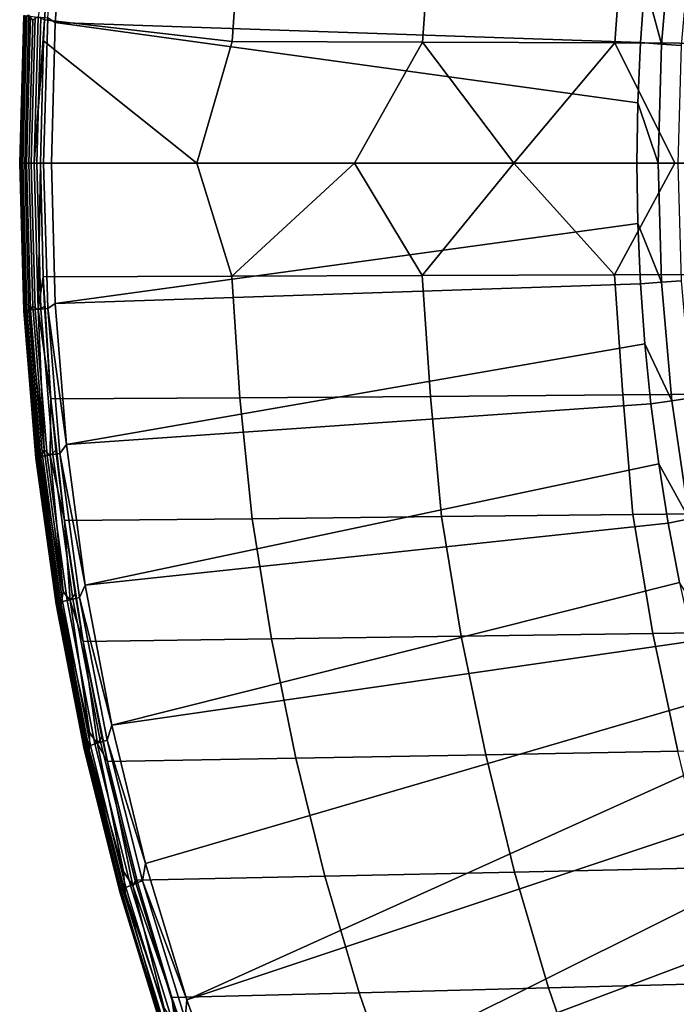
# Model space of a CAD drawing. Header units: metres. Extents: x -166 to 33, y -71 to 34.
# Tile 4 of 256: x -165.51 to -161.32, y -5.38 to 0.92. Entities that reach past the tile are written whole.
import ezdxf

# ---------------------------------------------------------------- set-up
doc = ezdxf.new("R2010")
doc.units = ezdxf.units.M
doc.layers.add('solid_12208131', color=7, linetype='CONTINUOUS')

msp = doc.modelspace()

# ---------------------------------------------------------------- linework, layer by layer
at = {"layer": 'solid_12208131'}
for points in [[(-165.255173, 1.85517, 203.563095), (-165.212082, 1.798397, 203.523666), (-165.284286, 0.89787, 203.546844), (-165.331589, 0.929114, 203.587601)], [(-165.284286, 0.89787, 203.546844), (-165.212082, 1.798397, 203.523666), (-161.517761, 1.155367, 200.772034), (-161.545654, 0.770831, 200.780289)], [(-165.392151, 0.93552, 204.238937), (-165.352417, 0.916423, 204.289139), (-165.306183, 1.560632, 204.273727)], [(-165.352417, 0.916423, 204.289139), (-164.153473, 0.776653, 205.579041), (-164.099533, 1.552474, 205.563217), (-165.306183, 1.560632, 204.273727)], [(-164.153473, 0.776653, 205.579041), (-162.936722, 0.772176, 206.864136), (-162.882248, 1.543515, 206.849594), (-164.099533, 1.552474, 205.563217)], [(-162.936722, 0.772176, 206.864136), (-161.708023, 0.767563, 208.146881), (-161.65303, 1.534281, 208.133575), (-162.882248, 1.543515, 206.849594)], [(-161.708023, 0.767563, 208.146881), (-160.467377, 0.762821, 209.426697), (-160.411819, 1.524791, 209.414597), (-161.65303, 1.534281, 208.133575)], [(-161.344269, 1.51942, 200.651001), (-161.410339, 0.761098, 200.670578), (-161.517761, 1.155367, 200.772034), (-161.478729, 1.538849, 200.760468)], [(-161.219727, 1.500747, 200.529999), (-161.284988, 0.751745, 200.549332), (-161.410339, 0.761098, 200.670578), (-161.344269, 1.51942, 200.651001)], [(-161.410339, 0.761098, 200.670578), (-161.545654, 0.770831, 200.780289), (-161.517761, 1.155367, 200.772034)], [(-165.478592, 0, 204.133118), (-165.452591, 0.944909, 204.124756), (-165.471817, 0.939133, 204.062912), (-165.497513, 0, 204.071167)], [(-165.451843, 0, 204.192108), (-165.427368, 0.916498, 204.184235), (-165.452591, 0.944909, 204.124756), (-165.478592, 0, 204.133118)], [(-165.484665, 0.943691, 203.934204), (-165.510635, 0, 203.942566), (-165.508255, 0, 204.007294), (-165.483276, 0.925941, 203.999252)], [(-165.478714, 0.94222, 203.86972), (-165.504654, 0, 203.878067), (-165.510635, 0, 203.942566), (-165.484665, 0.943691, 203.934204)], [(-165.497513, 0, 204.071167), (-165.471817, 0.939133, 204.062912), (-165.483276, 0.925941, 203.999252), (-165.508255, 0, 204.007294)], [(-165.464493, 0.940316, 203.806564), (-165.490372, 0, 203.814896), (-165.504654, 0, 203.878067), (-165.478714, 0.94222, 203.86972)], [(-165.44223, 0.938012, 203.745773), (-165.468033, 0, 203.754089), (-165.490372, 0, 203.814896), (-165.464493, 0.940316, 203.806564)], [(-165.412292, 0.935347, 203.6884), (-165.438034, 0, 203.696686), (-165.468033, 0, 203.754089), (-165.44223, 0.938012, 203.745773)], [(-165.417679, 0, 204.247147), (-165.392151, 0.93552, 204.238937), (-165.427368, 0.916498, 204.184235), (-165.451843, 0, 204.192108)], [(-165.375214, 0.932364, 203.635376), (-165.401276, 0, 203.644165), (-165.438034, 0, 203.696686), (-165.412292, 0.935347, 203.6884)], [(-165.417679, 0, 204.247147), (-165.352417, 0.916423, 204.289139), (-165.392151, 0.93552, 204.238937)], [(-165.417679, 0, 204.247147), (-165.3591, 0.780575, 204.291367), (-165.352417, 0.916423, 204.289139)], [(-165.331589, 0.929114, 203.587601), (-165.357681, 0, 203.596359), (-165.401276, 0, 203.644165), (-165.375214, 0.932364, 203.635376)], [(-165.352417, 0.916423, 204.289139), (-165.3591, 0.780575, 204.291367), (-164.378967, 0, 205.363785), (-164.153473, 0.776653, 205.579041)], [(-165.357681, 0, 203.596359), (-165.331589, 0.929114, 203.587601), (-165.284286, 0.89787, 203.546844), (-165.308273, 0, 203.554581)], [(-161.562393, 0.385591, 200.785248), (-161.567978, 0, 200.786911), (-165.308273, 0, 203.554581), (-165.284286, 0.89787, 203.546844)], [(-165.284286, 0.89787, 203.546844), (-161.545654, 0.770831, 200.780289), (-161.562393, 0.385591, 200.785248)], [(-165.417679, 0, 204.247147), (-165.376755, 0, 204.297272), (-165.3591, 0.780575, 204.291367)], [(-165.3591, 0.780575, 204.291367), (-165.376755, 0, 204.297272), (-164.378967, 0, 205.363785)], [(-162.936722, 0.772176, 206.864136), (-164.153473, 0.776653, 205.579041), (-164.378967, 0, 205.363785), (-163.371307, 0, 206.430954)], [(-162.936722, 0.772176, 206.864136), (-163.371307, 0, 206.430954), (-162.938889, -0.718929, 206.865036), (-162.353729, 0, 207.498413)], [(-162.936722, 0.772176, 206.864136), (-162.353729, 0, 207.498413), (-161.708023, 0.767563, 208.146881)], [(-161.708023, 0.767563, 208.146881), (-162.353729, 0, 207.498413), (-161.71022, -0.714633, 208.14772), (-161.325348, 0, 208.566681)], [(-161.708023, 0.767563, 208.146881), (-161.325348, 0, 208.566681), (-160.285583, 0, 209.635941), (-160.467377, 0.762821, 209.426697)], [(-161.410339, 0.761098, 200.670578), (-161.432388, 0, 200.677109), (-161.562393, 0.385591, 200.785248), (-161.545654, 0.770831, 200.780289)], [(-161.284988, 0.751745, 200.549332), (-161.306763, 0, 200.555771), (-161.432388, 0, 200.677109), (-161.410339, 0.761098, 200.670578)], [(-161.432388, 0, 200.677109), (-161.567978, 0, 200.786911), (-161.562393, 0.385591, 200.785248)], [(-165.483246, -0.9261, 203.999252), (-165.508255, 0, 204.007294), (-165.510635, 0, 203.942566), (-165.48465, -0.943859, 203.934204)], [(-165.48465, -0.943859, 203.934204), (-165.510635, 0, 203.942566), (-165.504654, 0, 203.878067), (-165.478699, -0.942387, 203.86972)], [(-165.471802, -0.939269, 204.062897), (-165.497513, 0, 204.071167), (-165.508255, 0, 204.007294), (-165.483246, -0.9261, 203.999252)], [(-165.478699, -0.942387, 203.86972), (-165.504654, 0, 203.878067), (-165.490372, 0, 203.814896), (-165.464462, -0.940484, 203.806564)], [(-165.452576, -0.945036, 204.124756), (-165.478592, 0, 204.133118), (-165.497513, 0, 204.071167), (-165.471802, -0.939269, 204.062897)], [(-165.464462, -0.940484, 203.806564), (-165.490372, 0, 203.814896), (-165.468033, 0, 203.754089), (-165.4422, -0.938179, 203.745773)], [(-165.427338, -0.916631, 204.184219), (-165.451843, 0, 204.192108), (-165.478592, 0, 204.133118), (-165.452576, -0.945036, 204.124756)], [(-165.4422, -0.938179, 203.745773), (-165.468033, 0, 203.754089), (-165.438034, 0, 203.696686), (-165.412277, -0.935513, 203.6884)], [(-165.392136, -0.935678, 204.238922), (-165.417679, 0, 204.247147), (-165.451843, 0, 204.192108), (-165.427338, -0.916631, 204.184219)], [(-165.412277, -0.935513, 203.6884), (-165.438034, 0, 203.696686), (-165.401276, 0, 203.644165), (-165.375183, -0.93253, 203.635376)], [(-165.392136, -0.935678, 204.238922), (-165.376755, 0, 204.297272), (-165.417679, 0, 204.247147)], [(-165.375183, -0.93253, 203.635376), (-165.401276, 0, 203.644165), (-165.357681, 0, 203.596359), (-165.331558, -0.929281, 203.587601)], [(-165.331558, -0.929281, 203.587601), (-165.357681, 0, 203.596359), (-165.308273, 0, 203.554581), (-165.284286, -0.897796, 203.546844)], [(-165.392136, -0.935678, 204.238922), (-165.36145, -0.726559, 204.29216), (-165.376755, 0, 204.297272)], [(-164.15564, -0.723096, 205.580002), (-164.378967, 0, 205.363785), (-165.376755, 0, 204.297272), (-165.36145, -0.726559, 204.29216)], [(-165.284286, -0.897796, 203.546844), (-165.308273, 0, 203.554581), (-161.567978, 0, 200.786911), (-161.562393, -0.385591, 200.785248)], [(-164.15564, -0.723096, 205.580002), (-163.371307, 0, 206.430954), (-164.378967, 0, 205.363785)], [(-164.15564, -0.723096, 205.580002), (-162.938889, -0.718929, 206.865036), (-163.371307, 0, 206.430954)], [(-162.938889, -0.718929, 206.865036), (-161.71022, -0.714633, 208.14772), (-162.353729, 0, 207.498413)], [(-161.71022, -0.714633, 208.14772), (-160.469604, -0.710219, 209.42749), (-160.285583, 0, 209.635941), (-161.325348, 0, 208.566681)], [(-161.432388, 0, 200.677109), (-161.410339, -0.761098, 200.670578), (-161.562393, -0.385591, 200.785248), (-161.567978, 0, 200.786911)], [(-161.306763, 0, 200.555771), (-161.284988, -0.751745, 200.549332), (-161.410339, -0.761098, 200.670578), (-161.432388, 0, 200.677109)], [(-161.562393, -0.385591, 200.785248), (-161.545654, -0.770831, 200.780289), (-165.284286, -0.897796, 203.546844)], [(-161.410339, -0.761098, 200.670578), (-161.545654, -0.770831, 200.780289), (-161.562393, -0.385591, 200.785248)], [(-165.392136, -0.935678, 204.238922), (-165.352448, -0.915667, 204.289154), (-165.36145, -0.726559, 204.29216)], [(-164.104248, -1.49908, 205.564804), (-164.15564, -0.723096, 205.580002), (-165.36145, -0.726559, 204.29216), (-165.310959, -1.50686, 204.275314)], [(-165.310959, -1.50686, 204.275314), (-165.36145, -0.726559, 204.29216), (-165.352448, -0.915667, 204.289154)], [(-162.887009, -1.49043, 206.851059), (-162.938889, -0.718929, 206.865036), (-164.15564, -0.723096, 205.580002), (-164.104248, -1.49908, 205.564804)], [(-161.657837, -1.481515, 208.134918), (-161.71022, -0.714633, 208.14772), (-162.938889, -0.718929, 206.865036), (-162.887009, -1.49043, 206.851059)], [(-160.416687, -1.472352, 209.415833), (-160.469604, -0.710219, 209.42749), (-161.71022, -0.714633, 208.14772), (-161.657837, -1.481515, 208.134918)], [(-161.284988, -0.751745, 200.549332), (-161.219727, -1.500747, 200.529999), (-161.344269, -1.51942, 200.651001), (-161.410339, -0.761098, 200.670578)], [(-161.545654, -0.770831, 200.780289), (-161.517761, -1.155367, 200.772034), (-165.212082, -1.798351, 203.523666), (-165.284286, -0.897796, 203.546844)], [(-161.410339, -0.761098, 200.670578), (-161.344269, -1.51942, 200.651001), (-161.517761, -1.155367, 200.772034), (-161.545654, -0.770831, 200.780289)], [(-165.406998, -1.884536, 203.909317), (-165.408554, -1.849188, 203.975311), (-165.483246, -0.9261, 203.999252), (-165.48465, -0.943859, 203.934204)], [(-165.478699, -0.942387, 203.86972), (-165.401169, -1.88162, 203.844879), (-165.406998, -1.884536, 203.909317), (-165.48465, -0.943859, 203.934204)], [(-165.483246, -0.9261, 203.999252), (-165.408554, -1.849188, 203.975311), (-165.39502, -1.875383, 204.0383), (-165.471802, -0.939269, 204.062897)], [(-165.464462, -0.940484, 203.806564), (-165.3871, -1.877843, 203.781769), (-165.401169, -1.88162, 203.844879), (-165.478699, -0.942387, 203.86972)], [(-165.471802, -0.939269, 204.062897), (-165.39502, -1.875383, 204.0383), (-165.374847, -1.886845, 204.099838), (-165.452576, -0.945036, 204.124756)], [(-165.4422, -0.938179, 203.745773), (-165.365036, -1.87327, 203.721039), (-165.3871, -1.877843, 203.781769), (-165.464462, -0.940484, 203.806564)], [(-165.452576, -0.945036, 204.124756), (-165.354172, -1.830314, 204.160767), (-165.427338, -0.916631, 204.184219)], [(-165.412277, -0.935513, 203.6884), (-165.335327, -1.867975, 203.663727), (-165.365036, -1.87327, 203.721039), (-165.4422, -0.938179, 203.745773)], [(-165.427338, -0.916631, 204.184219), (-165.354172, -1.830314, 204.160767), (-165.392136, -0.935678, 204.238922)], [(-165.375183, -0.93253, 203.635376), (-165.298492, -1.862049, 203.610779), (-165.335327, -1.867975, 203.663727), (-165.412277, -0.935513, 203.6884)], [(-165.392136, -0.935678, 204.238922), (-165.310959, -1.50686, 204.275314), (-165.352448, -0.915667, 204.289154)], [(-165.354172, -1.830314, 204.160767), (-165.315811, -1.868206, 204.214462), (-165.310959, -1.50686, 204.275314), (-165.392136, -0.935678, 204.238922)], [(-165.331558, -0.929281, 203.587601), (-165.255142, -1.855591, 203.56308), (-165.298492, -1.862049, 203.610779), (-165.375183, -0.93253, 203.635376)], [(-165.331558, -0.929281, 203.587601), (-165.284286, -0.897796, 203.546844), (-165.212082, -1.798351, 203.523666)], [(-165.331558, -0.929281, 203.587601), (-165.212082, -1.798351, 203.523666), (-165.255142, -1.855591, 203.56308)], [(-165.452576, -0.945036, 204.124756), (-165.374847, -1.886845, 204.099838), (-165.354172, -1.830314, 204.160767)], [(-161.517761, -1.155367, 200.772034), (-161.478729, -1.538849, 200.760468), (-165.212082, -1.798351, 203.523666)], [(-161.344269, -1.51942, 200.651001), (-161.478729, -1.538849, 200.760468), (-161.517761, -1.155367, 200.772034)], [(-165.315811, -1.868206, 204.214462), (-165.279175, -1.834953, 204.264755), (-165.310959, -1.50686, 204.275314)], [(-164.025574, -2.272049, 205.530334), (-164.104248, -1.49908, 205.564804), (-165.310959, -1.50686, 204.275314), (-165.225433, -2.28425, 204.246918)], [(-165.225433, -2.28425, 204.246918), (-165.310959, -1.50686, 204.275314), (-165.279175, -1.834953, 204.264755)], [(-162.815445, -2.259001, 206.810379), (-162.887009, -1.49043, 206.851059), (-164.104248, -1.49908, 205.564804), (-164.025574, -2.272049, 205.530334)], [(-161.593506, -2.245554, 208.088028), (-161.657837, -1.481515, 208.134918), (-162.887009, -1.49043, 206.851059), (-162.815445, -2.259001, 206.810379)], [(-161.593506, -2.245554, 208.088028), (-160.359726, -2.231737, 209.362732), (-160.416687, -1.472352, 209.415833), (-161.657837, -1.481515, 208.134918)], [(-161.219727, -1.500747, 200.529999), (-161.111221, -2.244272, 200.497849), (-161.234421, -2.272197, 200.618469), (-161.344269, -1.51942, 200.651001)], [(-161.478729, -1.538849, 200.760468), (-161.428635, -1.920928, 200.745636), (-165.091492, -2.697455, 203.485123), (-165.212082, -1.798351, 203.523666)], [(-161.344269, -1.51942, 200.651001), (-161.234421, -2.272197, 200.618469), (-161.428635, -1.920928, 200.745636), (-161.478729, -1.538849, 200.760468)], [(-165.255142, -1.855591, 203.56308), (-165.212082, -1.798351, 203.523666), (-165.091492, -2.697455, 203.485123)], [(-165.408554, -1.849188, 203.975311), (-165.284729, -2.766217, 203.935791), (-165.267731, -2.805177, 203.997681), (-165.39502, -1.875383, 204.0383)], [(-165.406998, -1.884536, 203.909317), (-165.284729, -2.766217, 203.935791), (-165.408554, -1.849188, 203.975311)], [(-165.401169, -1.88162, 203.844879), (-165.272644, -2.81448, 203.803864), (-165.278275, -2.818813, 203.86824), (-165.406998, -1.884536, 203.909317)], [(-165.406998, -1.884536, 203.909317), (-165.278275, -2.818813, 203.86824), (-165.284729, -2.766217, 203.935791)], [(-165.3871, -1.877843, 203.781769), (-165.25885, -2.808864, 203.740829), (-165.272644, -2.81448, 203.803864), (-165.401169, -1.88162, 203.844879)], [(-165.39502, -1.875383, 204.0383), (-165.267731, -2.805177, 203.997681), (-165.246002, -2.822212, 204.058731), (-165.374847, -1.886845, 204.099838)], [(-165.365036, -1.87327, 203.721039), (-165.237091, -2.802058, 203.680191), (-165.25885, -2.808864, 203.740829), (-165.3871, -1.877843, 203.781769)], [(-165.374847, -1.886845, 204.099838), (-165.232834, -2.73809, 204.122055), (-165.354172, -1.830314, 204.160767)], [(-165.374847, -1.886845, 204.099838), (-165.246002, -2.822212, 204.058731), (-165.232834, -2.73809, 204.122055)], [(-165.335327, -1.867975, 203.663727), (-165.207764, -2.794178, 203.622986), (-165.237091, -2.802058, 203.680191), (-165.365036, -1.87327, 203.721039)], [(-165.354172, -1.830314, 204.160767), (-165.232834, -2.73809, 204.122055), (-165.315811, -1.868206, 204.214462)], [(-165.298492, -1.862049, 203.610779), (-165.171326, -2.785354, 203.57016), (-165.207764, -2.794178, 203.622986), (-165.335327, -1.867975, 203.663727)], [(-165.315811, -1.868206, 204.214462), (-165.225433, -2.28425, 204.246918), (-165.279175, -1.834953, 204.264755)], [(-165.232834, -2.73809, 204.122055), (-165.189301, -2.794447, 204.174088), (-165.225433, -2.28425, 204.246918), (-165.315811, -1.868206, 204.214462)], [(-165.255142, -1.855591, 203.56308), (-165.128418, -2.775736, 203.522614), (-165.171326, -2.785354, 203.57016), (-165.298492, -1.862049, 203.610779)], [(-165.255142, -1.855591, 203.56308), (-165.091492, -2.697455, 203.485123), (-165.128418, -2.775736, 203.522614)], [(-161.428635, -1.920928, 200.745636), (-161.367477, -2.301253, 200.727509), (-165.091492, -2.697455, 203.485123)], [(-161.234421, -2.272197, 200.618469), (-161.367477, -2.301253, 200.727509), (-161.428635, -1.920928, 200.745636)], [(-162.690567, -3.022718, 206.778824), (-162.815445, -2.259001, 206.810379), (-164.025574, -2.272049, 205.530334), (-163.903122, -3.040248, 205.494614)], [(-161.466141, -3.004654, 208.060593), (-161.593506, -2.245554, 208.088028), (-162.815445, -2.259001, 206.810379), (-162.690567, -3.022718, 206.778824)], [(-160.229797, -2.986091, 209.339355), (-160.359726, -2.231737, 209.362732), (-161.593506, -2.245554, 208.088028), (-161.466141, -3.004654, 208.060593)], [(-163.903122, -3.040248, 205.494614), (-164.025574, -2.272049, 205.530334), (-165.225433, -2.28425, 204.246918), (-165.105164, -3.057029, 204.207123)], [(-165.105164, -3.057029, 204.207123), (-165.225433, -2.28425, 204.246918), (-165.156677, -2.753192, 204.224152)], [(-165.189301, -2.794447, 204.174088), (-165.156677, -2.753192, 204.224152), (-165.225433, -2.28425, 204.246918)], [(-161.295349, -2.679478, 200.706146), (-164.92276, -3.591093, 203.431396), (-165.091492, -2.697455, 203.485123), (-161.367477, -2.301253, 200.727509)], [(-161.234421, -2.272197, 200.618469), (-161.081177, -3.016682, 200.573074), (-161.295349, -2.679478, 200.706146), (-161.367477, -2.301253, 200.727509)], [(-165.128418, -2.775736, 203.522614), (-165.091492, -2.697455, 203.485123), (-164.92276, -3.591093, 203.431396)], [(-161.295349, -2.679478, 200.706146), (-161.21228, -3.055259, 200.681549), (-164.92276, -3.591093, 203.431396)], [(-165.284729, -2.766217, 203.935791), (-165.112442, -3.674495, 203.881012), (-165.090652, -3.725852, 203.941391), (-165.267731, -2.805177, 203.997681)], [(-165.278275, -2.818813, 203.86824), (-165.112442, -3.674495, 203.881012), (-165.284729, -2.766217, 203.935791)], [(-165.246002, -2.822212, 204.058731), (-165.064026, -3.637353, 204.068359), (-165.189301, -2.794447, 204.174088), (-165.232834, -2.73809, 204.122055)], [(-165.189301, -2.794447, 204.174088), (-165.105164, -3.057029, 204.207123), (-165.156677, -2.753192, 204.224152)], [(-165.272644, -2.81448, 203.803864), (-165.093857, -3.738112, 203.747009), (-165.099197, -3.743833, 203.81131), (-165.278275, -2.818813, 203.86824)], [(-165.278275, -2.818813, 203.86824), (-165.099197, -3.743833, 203.81131), (-165.112442, -3.674495, 203.881012)], [(-165.25885, -2.808864, 203.740829), (-165.080429, -3.73069, 203.684082), (-165.093857, -3.738112, 203.747009), (-165.272644, -2.81448, 203.803864)], [(-165.267731, -2.805177, 203.997681), (-165.090652, -3.725852, 203.941391), (-165.066772, -3.748289, 204.001755), (-165.246002, -2.822212, 204.058731)], [(-165.237091, -2.802058, 203.680191), (-165.059113, -3.721692, 203.623596), (-165.080429, -3.73069, 203.684082), (-165.25885, -2.808864, 203.740829)], [(-165.246002, -2.822212, 204.058731), (-165.066772, -3.748289, 204.001755), (-165.064026, -3.637353, 204.068359)], [(-165.207764, -2.794178, 203.622986), (-165.030273, -3.711269, 203.566528), (-165.059113, -3.721692, 203.623596), (-165.237091, -2.802058, 203.680191)], [(-165.171326, -2.785354, 203.57016), (-164.994415, -3.699595, 203.51387), (-165.030273, -3.711269, 203.566528), (-165.207764, -2.794178, 203.622986)], [(-165.064026, -3.637353, 204.068359), (-165.01329, -3.711631, 204.118134), (-165.105164, -3.057029, 204.207123), (-165.189301, -2.794447, 204.174088)], [(-165.128418, -2.775736, 203.522614), (-164.952118, -3.686867, 203.466507), (-164.994415, -3.699595, 203.51387), (-165.171326, -2.785354, 203.57016)], [(-165.128418, -2.775736, 203.522614), (-164.92276, -3.591093, 203.431396), (-164.952118, -3.686867, 203.466507)], [(-161.307205, -3.757479, 208.020416), (-161.466141, -3.004654, 208.060593), (-162.690567, -3.022718, 206.778824), (-162.533264, -3.780156, 206.734955)], [(-160.069168, -3.734178, 209.302811), (-160.229797, -2.986091, 209.339355), (-161.466141, -3.004654, 208.060593), (-161.307205, -3.757479, 208.020416)], [(-163.747406, -3.802162, 205.446945), (-163.903122, -3.040248, 205.494614), (-165.105164, -3.057029, 204.207123), (-164.95047, -3.823475, 204.156097)], [(-164.95047, -3.823475, 204.156097), (-165.105164, -3.057029, 204.207123), (-164.985199, -3.665902, 204.167526)], [(-165.01329, -3.711631, 204.118134), (-164.985199, -3.665902, 204.167526), (-165.105164, -3.057029, 204.207123)], [(-161.118393, -3.428252, 200.653732), (-164.706406, -4.475286, 203.362747), (-164.92276, -3.591093, 203.431396), (-161.21228, -3.055259, 200.681549)], [(-162.533264, -3.780156, 206.734955), (-162.690567, -3.022718, 206.778824), (-163.903122, -3.040248, 205.494614), (-163.747406, -3.802162, 205.446945)], [(-161.118393, -3.428252, 200.653732), (-161.013733, -3.798117, 200.622726), (-164.443146, -5.346578, 203.279434), (-164.706406, -4.475286, 203.362747)], [(-165.066772, -3.748289, 204.001755), (-164.848419, -4.525517, 204.000031), (-165.01329, -3.711631, 204.118134), (-165.064026, -3.637353, 204.068359)], [(-164.952118, -3.686867, 203.466507), (-164.92276, -3.591093, 203.431396), (-164.706406, -4.475286, 203.362747)], [(-165.099197, -3.743833, 203.81131), (-164.892395, -4.571346, 203.811295), (-165.090652, -3.725852, 203.941391), (-165.112442, -3.674495, 203.881012)], [(-165.030273, -3.711269, 203.566528), (-164.803635, -4.616405, 203.49469), (-164.831818, -4.629326, 203.551559), (-165.059113, -3.721692, 203.623596)], [(-164.994415, -3.699595, 203.51387), (-164.768478, -4.601931, 203.442245), (-164.803635, -4.616405, 203.49469), (-165.030273, -3.711269, 203.566528)], [(-165.01329, -3.711631, 204.118134), (-164.95047, -3.823475, 204.156097), (-164.985199, -3.665902, 204.167526)], [(-164.848419, -4.525517, 204.000031), (-164.788544, -4.616997, 204.046921), (-164.95047, -3.823475, 204.156097), (-165.01329, -3.711631, 204.118134)], [(-164.952118, -3.686867, 203.466507), (-164.726959, -4.586146, 203.395111), (-164.768478, -4.601931, 203.442245), (-164.994415, -3.699595, 203.51387)], [(-164.952118, -3.686867, 203.466507), (-164.706406, -4.475286, 203.362747), (-164.726959, -4.586146, 203.395111)], [(-165.093857, -3.738112, 203.747009), (-164.865555, -4.649668, 203.674683), (-164.870529, -4.656749, 203.738876), (-165.099197, -3.743833, 203.81131)], [(-165.099197, -3.743833, 203.81131), (-164.870529, -4.656749, 203.738876), (-164.892395, -4.571346, 203.811295)], [(-165.080429, -3.73069, 203.684082), (-164.852585, -4.640476, 203.611893), (-164.865555, -4.649668, 203.674683), (-165.093857, -3.738112, 203.747009)], [(-165.090652, -3.725852, 203.941391), (-164.864517, -4.634619, 203.869751), (-164.837906, -4.662236, 203.92926), (-165.066772, -3.748289, 204.001755)], [(-164.892395, -4.571346, 203.811295), (-164.864517, -4.634619, 203.869751), (-165.090652, -3.725852, 203.941391)], [(-165.059113, -3.721692, 203.623596), (-164.831818, -4.629326, 203.551559), (-164.852585, -4.640476, 203.611893), (-165.080429, -3.73069, 203.684082)], [(-165.066772, -3.748289, 204.001755), (-164.837906, -4.662236, 203.92926), (-164.848419, -4.525517, 204.000031)], [(-161.125687, -4.502667, 207.958618), (-161.307205, -3.757479, 208.020416), (-162.533264, -3.780156, 206.734955), (-162.349594, -4.52987, 206.672852)], [(-163.561584, -4.556269, 205.384491), (-163.747406, -3.802162, 205.446945), (-164.95047, -3.823475, 204.156097), (-164.761765, -4.581816, 204.094009)], [(-164.761765, -4.581816, 204.094009), (-164.95047, -3.823475, 204.156097), (-164.76535, -4.568639, 204.095184)], [(-164.788544, -4.616997, 204.046921), (-164.76535, -4.568639, 204.095184), (-164.95047, -3.823475, 204.156097)], [(-161.013733, -3.798117, 200.622726), (-160.898407, -4.164516, 200.588562), (-164.443146, -5.346578, 203.279434)], [(-162.349594, -4.52987, 206.672852), (-162.533264, -3.780156, 206.734955), (-163.747406, -3.802162, 205.446945), (-163.561584, -4.556269, 205.384491)], [(-160.898407, -4.164516, 200.588562), (-160.772522, -4.527116, 200.551285), (-164.133331, -6.202901, 203.181549), (-164.443146, -5.346578, 203.279434)], [(-164.837906, -4.662236, 203.92926), (-164.586761, -5.39993, 203.917313), (-164.788544, -4.616997, 204.046921), (-164.848419, -4.525517, 204.000031)], [(-164.726959, -4.586146, 203.395111), (-164.706406, -4.475286, 203.362747), (-164.443146, -5.346578, 203.279434)], [(-160.772522, -4.527116, 200.551285), (-160.6362, -4.885585, 200.510895), (-164.133331, -6.202901, 203.181549)], [(-162.131638, -5.270141, 206.60141), (-162.349594, -4.52987, 206.672852), (-163.561584, -4.556269, 205.384491), (-163.341095, -5.300897, 205.312637)], [(-160.910294, -5.238454, 207.887512), (-161.125687, -4.502667, 207.958618), (-162.349594, -4.52987, 206.672852), (-162.131638, -5.270141, 206.60141)], [(-164.870529, -4.656749, 203.738876), (-164.625397, -5.454027, 203.726883), (-164.864517, -4.634619, 203.869751), (-164.892395, -4.571346, 203.811295)], [(-164.788544, -4.616997, 204.046921), (-164.761765, -4.581816, 204.094009), (-164.76535, -4.568639, 204.095184)], [(-164.788544, -4.616997, 204.046921), (-164.539398, -5.330679, 204.020981), (-164.761765, -4.581816, 204.094009)], [(-164.726959, -4.586146, 203.395111), (-164.453781, -5.470679, 203.308685), (-164.494354, -5.489461, 203.355545), (-164.768478, -4.601931, 203.442245)], [(-163.341095, -5.300897, 205.312637), (-163.561584, -4.556269, 205.384491), (-164.761765, -4.581816, 204.094009), (-164.539398, -5.330679, 204.020981)], [(-164.726959, -4.586146, 203.395111), (-164.443146, -5.346578, 203.279434), (-164.453781, -5.470679, 203.308685)], [(-164.865555, -4.649668, 203.674683), (-164.588577, -5.546234, 203.587128), (-164.593109, -5.554645, 203.651199), (-164.870529, -4.656749, 203.738876)], [(-164.852585, -4.640476, 203.611893), (-164.576157, -5.535307, 203.524506), (-164.588577, -5.546234, 203.587128), (-164.865555, -4.649668, 203.674683)], [(-164.625397, -5.454027, 203.726883), (-164.590164, -5.528619, 203.783035), (-164.837906, -4.662236, 203.92926), (-164.864517, -4.634619, 203.869751)], [(-164.831818, -4.629326, 203.551559), (-164.556061, -5.522049, 203.464371), (-164.576157, -5.535307, 203.524506), (-164.852585, -4.640476, 203.611893)], [(-164.803635, -4.616405, 203.49469), (-164.528641, -5.506681, 203.40773), (-164.556061, -5.522049, 203.464371), (-164.831818, -4.629326, 203.551559)], [(-164.768478, -4.601931, 203.442245), (-164.494354, -5.489461, 203.355545), (-164.528641, -5.506681, 203.40773), (-164.803635, -4.616405, 203.49469)], [(-164.586761, -5.39993, 203.917313), (-164.515854, -5.507712, 203.960724), (-164.539398, -5.330679, 204.020981), (-164.788544, -4.616997, 204.046921)], [(-164.870529, -4.656749, 203.738876), (-164.593109, -5.554645, 203.651199), (-164.625397, -5.454027, 203.726883)], [(-164.590164, -5.528619, 203.783035), (-164.560242, -5.561141, 203.841507), (-164.586761, -5.39993, 203.917313), (-164.837906, -4.662236, 203.92926)], [(-160.6362, -4.885585, 200.510895), (-160.489563, -5.239596, 200.467468), (-163.777222, -7.042566, 203.069199), (-164.133331, -6.202901, 203.181549)], [(-160.489563, -5.239596, 200.467468), (-160.332733, -5.588827, 200.421005), (-163.777222, -7.042566, 203.069199)], [(-161.881302, -5.999423, 206.519165), (-162.131638, -5.270141, 206.60141), (-163.341095, -5.300897, 205.312637), (-163.087845, -6.034491, 205.229935)], [(-160.662888, -5.963301, 207.805618), (-160.910294, -5.238454, 207.887512), (-162.131638, -5.270141, 206.60141), (-161.881302, -5.999423, 206.519165)], [(-163.087845, -6.034491, 205.229935), (-163.341095, -5.300897, 205.312637), (-164.539398, -5.330679, 204.020981), (-164.283798, -6.068342, 203.937195)], [(-164.283798, -6.068342, 203.937195), (-164.539398, -5.330679, 204.020981), (-164.498032, -5.457645, 204.007416)], [(-164.515854, -5.507712, 203.960724), (-164.498032, -5.457645, 204.007416), (-164.539398, -5.330679, 204.020981)], [(-164.453781, -5.470679, 203.308685), (-164.443146, -5.346578, 203.279434), (-164.133331, -6.202901, 203.181549)]]:
    msp.add_3dface(points, dxfattribs=at)

doc.saveas('drawing.dxf')
